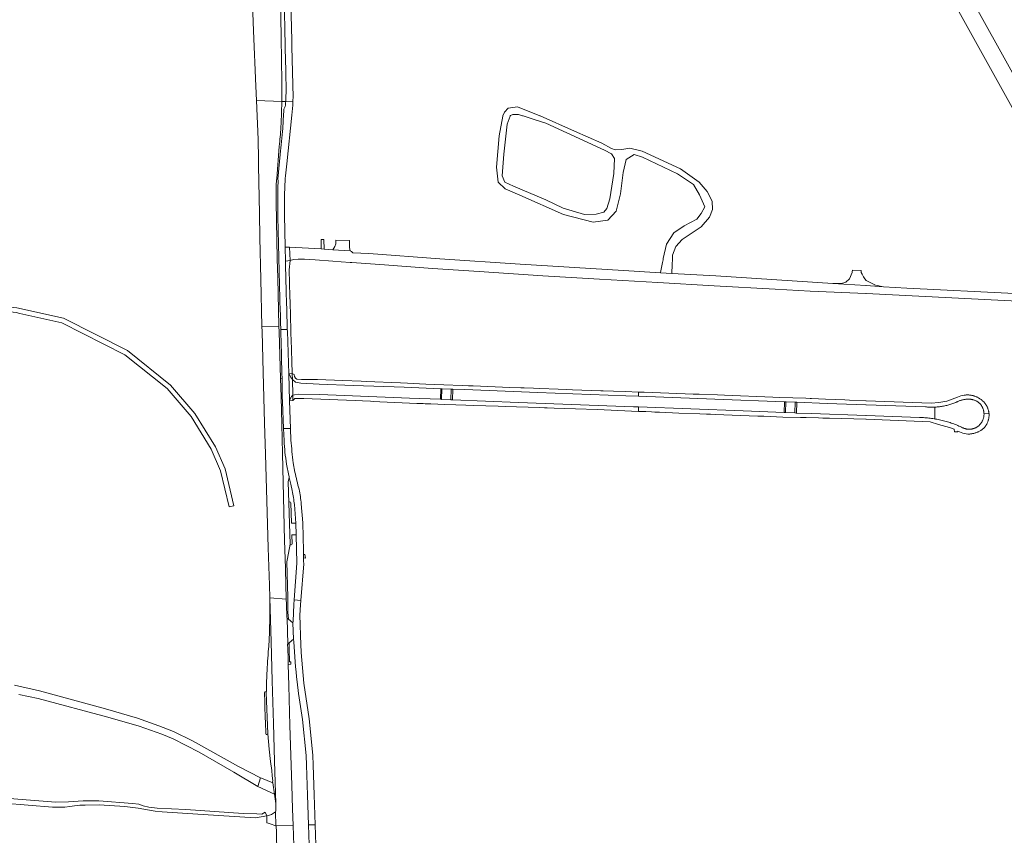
# Model space of a CAD drawing. Extents: x 146402 to 164798, y 455483 to 464134.
# Tile 176 of 256: x 155626 to 156061, y 460182 to 460542. Entities that reach past the tile are written whole.
import ezdxf

# ---------------------------------------------------------------- set-up
doc = ezdxf.new("R2010")
doc.units = 0
doc.header["$LTSCALE"] = 0.2
for name, color, linetype, lineweight in [('B-XX-VH-VERHARDING_BETONSTRAATSTEEN-GV', 252, 'CONTINUOUS', 18), ('B-XX-VH-VERHARDING_FUNDERING_ZAND-GV', 252, 'CONTINUOUS', 18), ('B-XX-VH-VERHARDING_GESLOTEN-GV', 252, 'CONTINUOUS', 18), ('B-XX-VH-VERHARDING_HALFVERHARDING-GV', 252, 'CONTINUOUS', 18), ('B-XX-VH-VERHARDING_OPEN-GV', 252, 'CONTINUOUS', 18), ('B-XX-VH-VERHARDING_STRAATBAKSTEEN-GV', 252, 'CONTINUOUS', 18), ('B-XX-VH-VERHARDING_TEGEL-GV', 252, 'CONTINUOUS', 18)]:
    doc.layers.add(name, color=color, linetype=linetype, lineweight=lineweight)

msp = doc.modelspace()

# ---------------------------------------------------------------- linework, layer by layer
at = {"layer": 'B-XX-VH-VERHARDING_BETONSTRAATSTEEN-GV'}
msp.add_lwpolyline([(155997.807, 460431.726), (155993.948, 460431.869), (155993.853, 460431.066), (155993.823, 460430.814), (155992.63, 460428.04), (155991.121, 460426.539), (155989.188, 460425.903), (155985.36, 460425.931), (155985.235, 460425.932), (155999.875, 460424.974), (156000, 460424.966), (156007.732, 460424.494), (156004.161, 460425.185), (156000, 460427.273), (155999.907, 460427.398), (155999.141, 460428.425), (155998.901, 460428.864), (155998.284, 460429.994), (155997.882, 460430.731)], close=True, dxfattribs=at)
msp.add_lwpolyline([(155625.827, 460244.39), (155634.416, 460242.634), (155665.175, 460234.387), (155678.939, 460230.397), (155688.974, 460226.82), (155694.043, 460224.8), (155705.556, 460218.834), (155720.784, 460210.003), (155731.336, 460203.781), (155732.604, 460207.614), (155722.789, 460212.55), (155702.601, 460223.897), (155694.134, 460228.104), (155687.681, 460230.594), (155678.249, 460233.883), (155664.095, 460237.982), (155635.004, 460245.971), (155623.948, 460248.439)], dxfattribs=at)
at = {"layer": 'B-XX-VH-VERHARDING_FUNDERING_ZAND-GV'}
for points in [[(155855.901, 460500.05), (155846.045, 460504.006), (155841.946, 460503.377), (155840.256, 460501.63), (155839.614, 460500), (155839.564, 460499.875), (155838.011, 460491.204), (155836.723, 460477.349), (155837.54, 460470.665), (155840.641, 460467.702), (155847.117, 460464.939), (155866.389, 460456.356), (155879.495, 460453.03), (155885.895, 460453.874), (155889.602, 460457.94), (155891.533, 460465.52), (155892.784, 460474.991), (155894.018, 460480.629), (155897.606, 460482.838), (155901.277, 460481.757), (155916.714, 460474.382), (155923.845, 460469.716), (155926.462, 460465.14), (155928.769, 460459.725), (155927.195, 460456.777), (155925.214, 460454.282), (155919.656, 460451.463), (155915.04, 460448.245), (155911.884, 460443.346), (155910.45, 460436.986), (155910.413, 460436.799), (155910.33, 460436.374), (155910.087, 460435.135), (155909.942, 460434.395), (155909.238, 460430.801), (155909.214, 460430.676), (155914.231, 460430.395), (155914.236, 460430.52), (155914.369, 460434.107), (155914.397, 460434.868), (155914.443, 460436.083), (155914.458, 460436.487), (155914.529, 460438.41), (155915.921, 460442.219), (155918.733, 460445.404), (155923.135, 460448.314), (155927.14, 460450.926), (155930.853, 460455.191), (155932.181, 460458.55), (155932.056, 460462.274), (155929.874, 460466.493), (155926.308, 460470.731), (155917.966, 460476.598), (155901.038, 460484.376), (155895.733, 460485.647), (155892.161, 460485.148), (155889.155, 460484.99), (155887.606, 460485.528), (155883.286, 460487.969), (155871.196, 460493.202), (155856.026, 460500)], [(155843.934, 460500.524), (155846.456, 460500.634), (155848.329, 460500.04), (155848.454, 460500), (155848.579, 460499.96), (155853.484, 460498.403), (155858.607, 460496.683), (155884.474, 460484.873), (155887.531, 460483.135), (155888.884, 460481.198), (155888.602, 460474.51), (155886.892, 460463.347), (155885.517, 460459.038), (155884.132, 460457.462), (155880.76, 460456.485), (155875.651, 460456.391), (155866.162, 460459.121), (155858.635, 460462.805), (155844.267, 460468.892), (155840.494, 460470.718), (155839.231, 460473.422), (155840.01, 460482.995), (155841.499, 460496.232), (155842.79, 460499.875), (155842.834, 460500), (155842.959, 460500.06)], [(155771.824, 460444.87), (155765.908, 460445.093), (155765.771, 460443.483), (155765.333, 460442.267), (155764.571, 460440.831), (155772.123, 460440.315), (155771.807, 460441.758)], [(155625.005, 460415.15), (155593.627, 460418.593), (155593.448, 460416.484), (155624.656, 460413.06), (155626.338, 460412.683), (155644.866, 460408.526), (155672.645, 460394.47), (155691.339, 460379.556), (155701.88, 460367.244), (155710.847, 460352.742), (155714.967, 460343.188), (155718.677, 460327.338), (155720.79, 460327.646), (155716.91, 460344.026), (155712.728, 460353.723), (155703.594, 460368.496), (155692.816, 460381.085), (155673.795, 460396.26), (155645.587, 460410.533)]]:
    msp.add_lwpolyline(points, close=True, dxfattribs=at)
msp.add_lwpolyline([(155597.566, 460198.149), (155640.69, 460194.685), (155643.692, 460194.648), (155646.091, 460194.679), (155648.439, 460194.96), (155650.503, 460195.229), (155652.762, 460195.524), (155655.196, 460195.555), (155661.38, 460195.622), (155672.602, 460194.915), (155678.565, 460194.097), (155686.016, 460192.909), (155689.122, 460192.596), (155709.506, 460191.201), (155730.407, 460189.925), (155735.331, 460190.777), (155734.601, 460192.409), (155733.145, 460191.562), (155730.996, 460191.599), (155724.939, 460191.761), (155699.548, 460193.54), (155686.975, 460194.224), (155683.247, 460194.578), (155680.748, 460195.259), (155678.817, 460195.898), (155676.013, 460196.297), (155661.117, 460197.464), (155654.259, 460197.403), (155647.716, 460196.966), (155642.242, 460196.767), (155578.748, 460201.802)], dxfattribs=at)
at = {"layer": 'B-XX-VH-VERHARDING_GESLOTEN-GV'}
for points in [[(155741.655, 460535.66), (155741.088, 460563.511), (155740.598, 460584.077), (155740.351, 460596.536), (155740.322, 460598.04), (155740.16, 460606.212), (155740.032, 460612.213), (155726.521, 460611.925), (155726.98, 460603.103), (155727.677, 460585.28), (155728.564, 460561.68), (155729.519, 460537.521), (155730.479, 460513.04), (155730.747, 460506.781)], [(155730.747, 460506.781), (155741.946, 460506.382), (155741.96, 460516.167)], [(155743.875, 460513.91), (155743.882, 460511.366)], [(155741.611, 460494.951), (155741.686, 460496.738), (155741.946, 460506.133), (155741.946, 460506.382), (155730.747, 460506.781), (155731.483, 460489.574), (155731.691, 460480.862), (155731.735, 460477.843), (155732.101, 460456.864), (155732.297, 460446.07), (155732.709, 460427.87), (155733.23, 460406.896), (155740.704, 460407.087), (155740.158, 460428.444), (155739.966, 460436.813), (155739.537, 460462.063)], [(155746.883, 460506.206), (155743.686, 460506.32)], [(155743.686, 460506.32), (155746.883, 460506.206)], [(155743.518, 460504.066), (155742.863, 460502.852)], [(155744.256, 460478.774), (155746.46, 460500.319)], [(155739.709, 460472.227), (155740.846, 460486.505)], [(155741.241, 460482.896), (155740.275, 460472.071), (155740.434, 460471.282), (155740.189, 460468.231)], [(155743.58, 460435.83), (155743.452, 460441.947), (155743.15, 460456.277), (155743.162, 460465.25), (155743.307, 460468.285)], [(155741.531, 460405.612), (155744.415, 460405.555)], [(155746.027, 460356.672), (155745.84, 460361.87), (155742.755, 460361.8), (155742.982, 460356.563)], [(155744.105, 460346.178), (155745.074, 460341.073), (155745.169, 460340.643), (155745.264, 460340.212), (155745.911, 460337.314), (155746.564, 460334.418)], [(155747.796, 460342.597), (155747.066, 460346.673)], [(155747.532, 460328.242), (155748.147, 460320.111), (155748.362, 460314.866), (155748.581, 460302.337), (155747.374, 460286.211), (155750.334, 460285.971)], [(155750.334, 460285.971), (155751.644, 460302.152), (155751.571, 460303.215), (155751.503, 460304.685), (155751.535, 460306.168), (155751.582, 460307.891), (155751.21, 460320.169), (155750.576, 460328.561)], [(155746.735, 460193.858), (155746.396, 460204.322), (155745.551, 460230.632), (155745.053, 460248.355), (155744.791, 460257.666), (155744.719, 460260.238), (155744.604, 460264.673), (155744.533, 460266.392), (155744.61, 460266.667), (155744.307, 460278.086), (155744.18, 460278.343), (155744.022, 460284.229), (155743.955, 460286.487), (155736.661, 460287.078), (155737.301, 460267.694), (155737.754, 460250.386), (155738.292, 460231.566), (155738.754, 460214.92), (155739.274, 460196.191)], [(155739.274, 460196.191), (155738.754, 460214.92), (155738.292, 460231.566), (155737.754, 460250.386), (155737.301, 460267.694), (155736.661, 460287.078)], [(155756.696, 460186.829), (155756.285, 460200.011), (155755.839, 460213.192), (155755.639, 460217.606), (155754.026, 460233.57), (155751.728, 460249.415), (155750.468, 460262.889), (155750.243, 460270.251), (155750.227, 460270.774), (155750.041, 460274.903), (155750.037, 460275.207), (155749.981, 460279.449), (155750.171, 460283.959), (155750.334, 460285.971), (155747.374, 460286.211), (155747.22, 460284.153), (155746.942, 460276.775), (155746.914, 460276.056), (155747.182, 460268.863), (155747.306, 460267.681)], [(155735.383, 460253.629), (155735.193, 460248.498), (155735.195, 460245.886), (155735.116, 460245.231)], [(155748.713, 460250.001), (155749.303, 460244.752), (155751.043, 460233.269), (155752.67, 460217.489), (155752.86, 460213.122), (155753.274, 460199.93), (155753.713, 460186.74), (155756.696, 460186.829)], [(155735.116, 460245.231), (155735.761, 460227.07), (155736.407, 460220.214), (155737.047, 460214.852), (155737.531, 460210.799), (155737.777, 460208.412), (155738.048, 460206.188), (155737.878, 460205.845), (155737.947, 460205.298), (155738.787, 460200.419)], [(155739.382, 460192.838), (155739.225, 460192.562), (155739.411, 460186.313), (155746.972, 460186.539), (155746.735, 460193.858)], [(155756.95, 460178.047), (155756.825, 460182.438), (155756.696, 460186.829), (155753.713, 460186.74), (155753.865, 460182.346), (155754.02, 460177.952), (155755.047, 460149.353), (155756.016, 460120.751), (155756.659, 460104.257), (155757.024, 460099.215)]]:
    msp.add_lwpolyline(points, dxfattribs=at)
for points in [[(155743, 460552.896, 0.0014625), (155743.875, 460513.91)], [(155746.934, 460509.617, -0.0018564), (155745.947, 460554.34)], [(155741.96, 460516.167, 0.0035397), (155741.655, 460535.66)], [(155743.882, 460511.366, -0.0122838), (155743.686, 460506.32)], [(155746.883, 460506.206, 0.010263), (155746.934, 460509.617)], [(155743.686, 460506.32, -0.0053602), (155743.518, 460504.066)], [(155746.46, 460500.319, 0.0181673), (155746.883, 460506.206)], [(155742.863, 460502.852, -0.0077335), (155742.362, 460494.446)], [(155740.846, 460486.505, 0.0105369), (155741.611, 460494.951)], [(155742.362, 460494.446, -0.0103068), (155741.241, 460482.896)], [(155743.307, 460468.285, -0.0300357), (155744.256, 460478.774)], [(155739.519, 460469.327, -0.0206912), (155739.709, 460472.227)], [(155739.537, 460462.063, -0.0099118), (155739.519, 460469.327)], [(155740.189, 460468.231, 0.0055274), (155740.292, 460453.938)], [(155740.292, 460453.938, 0.0022965), (155741.531, 460405.612)], [(155744.415, 460405.555, -0.0016182), (155743.58, 460435.83)], [(155742.982, 460356.563, 0.0320757), (155744.105, 460346.178)], [(155747.066, 460346.673, -0.0172917), (155746.027, 460356.672)], [(155749.646, 460335.029, -0.0242831), (155747.796, 460342.597)], [(155750.576, 460328.561, 0.0250182), (155749.646, 460335.029)], [(155746.564, 460334.418, -0.0226698), (155747.532, 460328.242)], [(155736.661, 460287.078, -0.0136577), (155736.556, 460272.8)], [(155736.556, 460272.8, -0.0095652), (155736.157, 460264.545)], [(155747.306, 460267.681, 0.0120433), (155748.713, 460250.001)], [(155736.157, 460264.545, 0.0152085), (155735.383, 460253.629)], [(155738.787, 460200.419, -0.0229645), (155739.274, 460196.191)], [(155739.274, 460196.191, -0.0179047), (155739.382, 460192.838)]]:
    msp.add_lwpolyline(points, format="xyb", dxfattribs=at)
for points in [[(155736.661, 460287.078), (155743.955, 460286.487), (155743.565, 460299.748), (155743.64, 460300.184), (155743.235, 460312.445), (155742.252, 460350.822), (155741.948, 460363.856), (155741.623, 460375.852), (155741.342, 460383.988), (155740.769, 460404.536), (155740.704, 460407.087), (155733.23, 460406.896), (155733.283, 460404.774), (155733.742, 460386.599), (155734.067, 460375.586), (155734.355, 460364.289), (155734.77, 460350.515), (155735.674, 460319.584), (155736.028, 460309.146), (155736.475, 460292.74)], [(155745.84, 460361.87), (155745.402, 460374.048), (155745.052, 460386.052), (155744.439, 460404.794), (155744.415, 460405.555), (155741.531, 460405.612), (155741.606, 460403.152), (155741.682, 460400.692), (155741.985, 460386.121), (155742.081, 460384.031), (155742.162, 460375.837), (155742.238, 460373.706), (155742.755, 460361.8)], [(155742.081, 460384.031), (155741.342, 460383.988), (155741.623, 460375.852), (155742.162, 460375.837)], [(155749.702, 460098.701), (155749.623, 460099.65), (155749.101, 460109.496), (155748.904, 460115.04), (155748.594, 460130.083), (155747.789, 460161.149), (155747.259, 460177.662), (155746.972, 460186.539), (155739.411, 460186.313), (155739.522, 460186.224), (155739.61, 460183.676), (155739.67, 460181.582), (155740.417, 460155.016), (155741.029, 460133.973), (155741.476, 460116.929), (155741.668, 460110.755), (155741.718, 460108.88), (155741.613, 460108.36), (155742.21, 460098.176)]]:
    msp.add_lwpolyline(points, close=True, dxfattribs=at)
at = {"layer": 'B-XX-VH-VERHARDING_HALFVERHARDING-GV'}
for points in [[(156078.517, 460494.09), (156047.863, 460549.207), (156023.244, 460592.453), (155992.991, 460646.748), (155973.193, 460681.813), (155970.073, 460686.896), (155967.561, 460686.602), (155968.077, 460685.672), (155966.056, 460684.589), (155965.325, 460685.896), (155965.208, 460686.105), (155965.002, 460686.009), (155963.645, 460685.373), (156070.326, 460493.012)], [(156065.563, 460421.488), (156017.998, 460423.868), (156007.732, 460424.494), (156000, 460424.966), (155999.875, 460424.974), (155985.235, 460425.932), (155933.678, 460429.304), (155914.231, 460430.395), (155909.214, 460430.676), (155892.871, 460431.593), (155847.2, 460434.417), (155811.703, 460436.849), (155780.412, 460439.14), (155773.385, 460439.522), (155772.706, 460440.016), (155772.123, 460440.315), (155764.571, 460440.831), (155760.627, 460441.101), (155759.368, 460441.188), (155745.351, 460442.008), (155745.716, 460436.09), (155747.189, 460436.491), (155749.16, 460436.645), (155752.047, 460436.716), (155756.652, 460436.403), (155764.497, 460435.801), (155768.146, 460435.49), (155772.096, 460435.228), (155772.971, 460435.165), (155787.296, 460434.13), (155808.497, 460432.614), (155829.097, 460431.15), (155857.297, 460429.313), (155882.299, 460427.836), (155908.05, 460426.356), (155932.851, 460424.929), (155959.853, 460423.396), (155975.259, 460422.606), (155999.875, 460421.494), (156000, 460421.488), (156072.719, 460417.778)]]:
    msp.add_lwpolyline(points, dxfattribs=at)
at = {"layer": 'B-XX-VH-VERHARDING_OPEN-GV'}
for points in [[(155741.946, 460506.382), (155741.946, 460506.133), (155741.686, 460496.738), (155741.611, 460494.951)], [(155743.686, 460506.32), (155741.946, 460506.382)], [(155742.863, 460502.852), (155743.518, 460504.066)], [(155740.846, 460486.505), (155739.709, 460472.227)], [(155740.189, 460468.231), (155740.434, 460471.282), (155740.275, 460472.071), (155741.241, 460482.896)], [(155739.537, 460462.063), (155739.966, 460436.813), (155740.158, 460428.444), (155740.704, 460407.087), (155740.769, 460404.536), (155741.342, 460383.988), (155742.081, 460384.031), (155741.985, 460386.121), (155741.682, 460400.692), (155741.606, 460403.152), (155741.531, 460405.612)], [(155746.175, 460399.377), (155745.998, 460405.234), (155745.655, 460417.664), (155745.587, 460420.141), (155745.259, 460431.975), (155745.716, 460436.09), (155743.58, 460435.83)], [(155744.415, 460405.555), (155744.439, 460404.794), (155745.052, 460386.052), (155745.297, 460386.058), (155746.602, 460386.121), (155746.55, 460388.014), (155746.479, 460389.727)], [(155745.297, 460386.058), (155745.052, 460386.052), (155745.402, 460374.048)], [(155746.672, 460383.547), (155746.602, 460386.121), (155745.297, 460386.058)], [(155746.862, 460376.585), (155746.672, 460383.547)], [(155742.982, 460356.563), (155742.755, 460361.8), (155742.238, 460373.706), (155742.162, 460375.837), (155741.623, 460375.852), (155741.948, 460363.856), (155742.252, 460350.822), (155743.235, 460312.445), (155743.64, 460300.184), (155743.565, 460299.748), (155743.955, 460286.487), (155744.022, 460284.229), (155744.18, 460278.343), (155744.307, 460278.086), (155744.881, 460277.67), (155744.71, 460280.805), (155744.588, 460287.392), (155744.195, 460303.009), (155744.444, 460304.521), (155745.693, 460310.838), (155745.11, 460328.983)], [(155745.402, 460374.048), (155746.919, 460374.235), (155746.918, 460374.772), (155746.862, 460376.581), (155746.862, 460376.585)], [(155745.11, 460328.983), (155744.846, 460338.284), (155745.264, 460340.212), (155745.169, 460340.643), (155745.074, 460341.073), (155744.105, 460346.178)], [(155745.11, 460328.983), (155745.693, 460310.838)], [(155746.593, 460310.88), (155746.466, 460314.833), (155748.362, 460314.866), (155748.147, 460320.111), (155746.287, 460319.998), (155746.012, 460328.992)], [(155734.268, 460245.292), (155734.443, 460240.874), (155734.463, 460239.505), (155734.667, 460233.869), (155734.706, 460232.338), (155734.889, 460227.007)], [(155735.761, 460227.07), (155735.116, 460245.231)]]:
    msp.add_lwpolyline(points, dxfattribs=at)
for points in [[(155743.518, 460504.066, 0.0053602), (155743.686, 460506.32)], [(155742.362, 460494.446, 0.0077335), (155742.863, 460502.852)], [(155741.611, 460494.951, -0.0105369), (155740.846, 460486.505)], [(155741.241, 460482.896, 0.0103068), (155742.362, 460494.446)], [(155739.709, 460472.227, 0.0206912), (155739.519, 460469.327)], [(155739.519, 460469.327, 0.0099118), (155739.537, 460462.063)], [(155740.292, 460453.938, -0.0055274), (155740.189, 460468.231)], [(155741.531, 460405.612, -0.0022965), (155740.292, 460453.938)], [(155743.58, 460435.83, 0.0016182), (155744.415, 460405.555)], [(155746.479, 460389.727, -0.0066321), (155746.175, 460399.377)], [(155746.672, 460383.547, -0.1446016), (155745.297, 460386.058)], [(155745.297, 460386.058, 0.1446016), (155746.672, 460383.547)], [(155745.402, 460374.048, -0.1859395), (155746.862, 460376.585)], [(155746.862, 460376.585, 0.1859395), (155745.402, 460374.048)], [(155744.105, 460346.178, -0.0320757), (155742.982, 460356.563)], [(155746.012, 460328.992, 0.990035), (155745.11, 460328.983)], [(155745.693, 460310.838, 0.9577661), (155746.593, 460310.88)], [(155735.116, 460245.231, 0.8054984), (155734.268, 460245.292)], [(155734.889, 460227.007, 0.8566539), (155735.761, 460227.07)]]:
    msp.add_lwpolyline(points, format="xyb", dxfattribs=at)
for points in [[(155745.351, 460442.008), (155743.452, 460441.947), (155743.58, 460435.83), (155745.716, 460436.09)], [(155752.188, 460306.263), (155751.535, 460306.168), (155751.503, 460304.685), (155752.398, 460304.608)], [(155744.881, 460277.67), (155744.307, 460278.086), (155744.61, 460266.667), (155745.157, 460267.177), (155747.182, 460268.863), (155746.914, 460276.056)], [(155744.61, 460266.667), (155744.533, 460266.392), (155744.604, 460264.673), (155744.719, 460260.238), (155744.791, 460257.666), (155745.948, 460257.728), (155745.893, 460258.779), (155745.373, 460258.789), (155745.247, 460264.346), (155745.157, 460267.177)], [(155738.787, 460200.419), (155737.947, 460205.298), (155732.941, 460207.483), (155732.604, 460207.614), (155731.336, 460203.781)], [(155736.771, 460187.252), (155739.411, 460186.313), (155739.225, 460192.562), (155737.36, 460191.376), (155736.036, 460190.985), (155735.331, 460190.777), (155735.41, 460187.737), (155735.942, 460187.548), (155736.383, 460187.391)]]:
    msp.add_lwpolyline(points, close=True, dxfattribs=at)
at = {"layer": 'B-XX-VH-VERHARDING_STRAATBAKSTEEN-GV'}
for points in [[(155746.672, 460383.547), (155746.862, 460376.585), (155746.862, 460376.581), (155747.584, 460376.764), (155749.265, 460377.101), (155758.819, 460376.885), (155798.336, 460375.303), (155812.055, 460374.76), (155812.06, 460374.885), (155812.25, 460379.333), (155812.255, 460379.458), (155795.945, 460380.105), (155773.602, 460380.938), (155758.546, 460381.491), (155750.351, 460381.85), (155748.005, 460382.277)], [(155816.807, 460379.278), (155812.72, 460379.44), (155812.715, 460379.315), (155812.535, 460374.866), (155812.53, 460374.741), (155816.641, 460374.578), (155816.645, 460374.703), (155816.803, 460379.153)], [(155822.818, 460379.039), (155817.569, 460379.248), (155817.564, 460379.123), (155817.37, 460374.674), (155817.365, 460374.549), (155846.436, 460373.4), (155897.354, 460371.5), (155899.463, 460371.42), (155945.748, 460369.671), (155963.764, 460368.936), (155963.77, 460369.061), (155963.967, 460373.529), (155963.973, 460373.654), (155933.162, 460374.812), (155899.463, 460376.113), (155893.909, 460376.328), (155854.861, 460377.782)], [(156045.443, 460374.843), (156045.188, 460374.85), (156044.933, 460374.848), (156044.679, 460374.839), (156044.424, 460374.822), (156044.276, 460374.808), (156043.981, 460374.78), (156043.688, 460374.745), (156043.395, 460374.701), (156043.104, 460374.65), (156042.814, 460374.591), (156042.526, 460374.524), (156042.24, 460374.449), (156041.956, 460374.367), (156041.674, 460374.276), (156041.395, 460374.179), (156041.119, 460374.073), (156040.845, 460373.961), (156040.575, 460373.841), (156040.308, 460373.713), (156040.221, 460373.67), (156040.087, 460373.611), (156039.652, 460373.426), (156039.214, 460373.248), (156038.773, 460373.077), (156038.329, 460372.914), (156037.883, 460372.759), (156037.434, 460372.611), (156036.982, 460372.47), (156036.528, 460372.338), (156036.072, 460372.213), (156035.614, 460372.095), (156035.154, 460371.986), (156034.692, 460371.884), (156034.229, 460371.791), (156033.764, 460371.705), (156033.298, 460371.626), (156032.83, 460371.556), (156032.362, 460371.494), (156031.892, 460371.44), (156031.421, 460371.393), (156030.95, 460371.355), (156030.478, 460371.324), (156030.303, 460371.315), (156030.303, 460366.122), (156030.673, 460366.059), (156031.263, 460365.953), (156031.852, 460365.839), (156032.439, 460365.717), (156033.025, 460365.587), (156033.608, 460365.449), (156034.19, 460365.304), (156034.77, 460365.15), (156035.348, 460364.99), (156035.923, 460364.821), (156036.496, 460364.645), (156037.067, 460364.461), (156037.635, 460364.269), (156038.201, 460364.07), (156038.764, 460363.864), (156039.324, 460363.65), (156039.882, 460363.428), (156040.436, 460363.199), (156040.987, 460362.963), (156041.535, 460362.719), (156042.08, 460362.468), (156042.621, 460362.21), (156042.83, 460362.113), (156043.041, 460362.024), (156043.256, 460361.942), (156043.474, 460361.867), (156043.694, 460361.8), (156043.916, 460361.741), (156044.14, 460361.69), (156044.366, 460361.646), (156044.593, 460361.611), (156044.821, 460361.583), (156045.05, 460361.563), (156045.28, 460361.551), (156045.51, 460361.547), (156045.74, 460361.551), (156045.969, 460361.563), (156046.198, 460361.584), (156046.426, 460361.611), (156046.653, 460361.648), (156046.879, 460361.691), (156047.103, 460361.743), (156047.325, 460361.802), (156047.545, 460361.87), (156047.763, 460361.944), (156047.977, 460362.027), (156048.189, 460362.116), (156048.398, 460362.213), (156048.602, 460362.317), (156048.804, 460362.429), (156049.001, 460362.547), (156049.185, 460362.666), (156049.373, 460362.804), (156049.557, 460362.949), (156049.735, 460363.1), (156049.908, 460363.257), (156050.076, 460363.419), (156050.238, 460363.588), (156050.394, 460363.761), (156050.544, 460363.94), (156050.688, 460364.124), (156050.826, 460364.313), (156050.957, 460364.507), (156051.081, 460364.705), (156051.199, 460364.907), (156051.309, 460365.113), (156051.412, 460365.322), (156051.508, 460365.535), (156051.597, 460365.751), (156051.679, 460365.97), (156051.752, 460366.192), (156051.818, 460366.416), (156051.877, 460366.642), (156051.927, 460366.87), (156051.97, 460367.1), (156052.005, 460367.331), (156052.032, 460367.563), (156052.051, 460367.796), (156052.062, 460368.03), (156052.065, 460368.263), (156052.06, 460368.497), (156052.059, 460368.53), (156052.045, 460368.763), (156052.022, 460368.996), (156051.992, 460369.228), (156051.953, 460369.458), (156051.907, 460369.687), (156051.853, 460369.915), (156051.792, 460370.14), (156051.722, 460370.363), (156051.645, 460370.584), (156051.561, 460370.802), (156051.469, 460371.017), (156051.37, 460371.229), (156051.263, 460371.437), (156051.15, 460371.641), (156051.029, 460371.841), (156050.902, 460372.038), (156050.768, 460372.229), (156050.628, 460372.416), (156050.481, 460372.598), (156050.329, 460372.775), (156050.17, 460372.947), (156050.005, 460373.113), (156049.835, 460373.273), (156049.66, 460373.428), (156049.523, 460373.541), (156049.307, 460373.676), (156049.087, 460373.805), (156048.863, 460373.927), (156048.635, 460374.041), (156048.404, 460374.148), (156048.169, 460374.248), (156047.932, 460374.341), (156047.692, 460374.426), (156047.449, 460374.503), (156047.203, 460374.573), (156046.956, 460374.635), (156046.707, 460374.69), (156046.457, 460374.736), (156046.205, 460374.775), (156045.951, 460374.805), (156045.698, 460374.828)], [(155968.743, 460373.474), (155964.627, 460373.629), (155964.621, 460373.504), (155964.403, 460369.035), (155964.397, 460368.91), (155968.544, 460368.741), (155968.549, 460368.866), (155968.738, 460373.349)], [(155982.821, 460372.946), (155969.382, 460373.45), (155969.377, 460373.325), (155969.193, 460368.84), (155969.188, 460368.715), (155975.895, 460368.441), (155999.875, 460367.583), (156000, 460367.579), (156023.547, 460366.716), (156024.114, 460366.705), (156024.714, 460366.687), (156025.313, 460366.66), (156025.911, 460366.625), (156026.509, 460366.582), (156027.107, 460366.531), (156027.704, 460366.472), (156028.3, 460366.405), (156028.895, 460366.331), (156029.489, 460366.248), (156030.082, 460366.158), (156030.303, 460366.122), (156030.303, 460371.315), (156030.006, 460371.302), (156029.534, 460371.287), (156029.061, 460371.281), (156028.588, 460371.282), (156028.115, 460371.292), (156027.643, 460371.31), (156027.171, 460371.335), (156026.699, 460371.369), (156026.228, 460371.41), (156000, 460372.3), (155999.875, 460372.305)]]:
    msp.add_lwpolyline(points, close=True, dxfattribs=at)
at = {"layer": 'B-XX-VH-VERHARDING_TEGEL-GV'}
for points in [[(155760.533, 460445.296), (155759.289, 460445.343), (155759.368, 460441.188), (155760.627, 460441.101)], [(155747.393, 460385.771), (155746.602, 460386.121), (155746.672, 460383.547), (155748.005, 460382.277), (155750.351, 460381.85), (155758.546, 460381.491), (155773.602, 460380.938), (155795.945, 460380.105), (155812.255, 460379.458), (155812.72, 460379.44), (155816.807, 460379.278), (155817.569, 460379.248), (155822.818, 460379.039), (155854.861, 460377.782), (155893.909, 460376.328), (155899.463, 460376.113), (155899.463, 460377.962), (155893.699, 460378.174), (155888.435, 460378.363), (155883.852, 460378.528), (155882.877, 460378.563), (155870.399, 460379.011), (155867.773, 460379.105), (155864.072, 460379.238), (155855.908, 460379.531), (155853.133, 460379.637), (155849, 460379.795), (155847.958, 460379.835), (155847.461, 460379.854), (155842.642, 460380.038), (155829.687, 460380.534), (155826.479, 460380.657), (155824.401, 460380.736), (155821.602, 460380.843), (155813.457, 460381.154), (155805.561, 460381.506), (155802.744, 460381.631), (155797.532, 460381.863), (155794.442, 460382), (155779.304, 460382.673), (155776.999, 460382.764), (155768.968, 460383.083), (155757.725, 460383.528), (155750.735, 460383.567), (155748.648, 460383.684), (155748.04, 460384.11), (155747.59, 460384.88)], [(155812.72, 460379.44), (155812.255, 460379.458), (155812.25, 460379.333), (155812.06, 460374.885), (155812.055, 460374.76), (155812.53, 460374.741), (155812.535, 460374.866), (155812.715, 460379.315)], [(155817.569, 460379.248), (155816.807, 460379.278), (155816.803, 460379.153), (155816.645, 460374.703), (155816.641, 460374.578), (155817.365, 460374.549), (155817.37, 460374.674), (155817.564, 460379.123)], [(155747.584, 460376.764), (155746.862, 460376.581), (155746.918, 460374.772), (155746.919, 460374.235), (155747.239, 460374.726), (155747.765, 460375.123), (155751.66, 460375.13), (155762.851, 460374.688), (155774.432, 460374.176), (155777.635, 460374.035), (155781.203, 460373.878), (155782.313, 460373.829), (155785.233, 460373.7), (155801.551, 460372.979), (155804.447, 460372.851), (155805.288, 460372.813), (155805.366, 460372.81), (155807.85, 460372.7), (155814.039, 460372.426), (155818.869, 460372.275), (155823.241, 460372.138), (155826.57, 460372.034), (155837.584, 460371.69), (155840.666, 460371.594), (155855.732, 460371.124), (155858.004, 460371.053), (155859.21, 460371.015), (155862.211, 460370.921), (155871.695, 460370.625), (155881.213, 460370.223), (155884.394, 460370.089), (155899.463, 460369.453), (155899.463, 460371.42), (155897.354, 460371.5), (155846.436, 460373.4), (155817.365, 460374.549), (155816.641, 460374.578), (155812.53, 460374.741), (155812.055, 460374.76), (155798.336, 460375.303), (155758.819, 460376.885), (155749.265, 460377.101)], [(155899.544, 460377.959), (155899.463, 460377.962), (155899.463, 460376.113), (155933.162, 460374.812), (155963.973, 460373.654), (155964.627, 460373.629), (155968.743, 460373.474), (155969.382, 460373.45), (155982.821, 460372.946), (155999.875, 460372.305), (156000, 460372.3), (156026.228, 460371.41), (156026.699, 460371.369), (156027.171, 460371.335), (156027.643, 460371.31), (156028.115, 460371.292), (156028.588, 460371.282), (156029.061, 460371.281), (156029.534, 460371.287), (156030.006, 460371.302), (156030.303, 460371.315), (156030.478, 460371.324), (156030.95, 460371.355), (156031.421, 460371.393), (156031.892, 460371.44), (156032.362, 460371.494), (156032.83, 460371.556), (156033.298, 460371.626), (156033.764, 460371.705), (156034.229, 460371.791), (156034.692, 460371.884), (156035.154, 460371.986), (156035.614, 460372.095), (156036.072, 460372.213), (156036.528, 460372.338), (156036.982, 460372.47), (156037.434, 460372.611), (156037.883, 460372.759), (156038.329, 460372.914), (156038.773, 460373.077), (156039.214, 460373.248), (156039.652, 460373.426), (156040.087, 460373.611), (156040.221, 460373.67), (156040.308, 460373.713), (156040.575, 460373.841), (156040.845, 460373.961), (156041.119, 460374.073), (156041.395, 460374.179), (156041.674, 460374.276), (156041.956, 460374.367), (156042.24, 460374.449), (156042.526, 460374.524), (156042.814, 460374.591), (156043.104, 460374.65), (156043.395, 460374.701), (156043.688, 460374.745), (156043.981, 460374.78), (156044.276, 460374.808), (156044.424, 460374.822), (156044.679, 460374.839), (156044.933, 460374.848), (156045.188, 460374.85), (156045.443, 460374.843), (156045.698, 460374.828), (156045.951, 460374.805), (156046.205, 460374.775), (156046.457, 460374.736), (156046.707, 460374.69), (156046.956, 460374.635), (156047.203, 460374.573), (156047.449, 460374.503), (156047.692, 460374.426), (156047.932, 460374.341), (156048.169, 460374.248), (156048.404, 460374.148), (156048.635, 460374.041), (156048.863, 460373.927), (156049.087, 460373.805), (156049.307, 460373.676), (156049.523, 460373.541), (156049.66, 460373.428), (156049.835, 460373.273), (156050.005, 460373.113), (156050.17, 460372.947), (156050.329, 460372.775), (156050.481, 460372.598), (156050.628, 460372.416), (156050.768, 460372.229), (156050.902, 460372.038), (156051.029, 460371.841), (156051.15, 460371.641), (156051.263, 460371.437), (156051.37, 460371.229), (156051.469, 460371.017), (156051.561, 460370.802), (156051.645, 460370.584), (156051.722, 460370.363), (156051.792, 460370.14), (156051.853, 460369.915), (156051.907, 460369.687), (156051.953, 460369.458), (156051.992, 460369.228), (156052.022, 460368.996), (156052.045, 460368.763), (156052.059, 460368.53), (156054.272, 460368.303), (156054.252, 460368.562), (156054.225, 460368.819), (156054.189, 460369.076), (156054.146, 460369.332), (156054.095, 460369.586), (156054.036, 460369.838), (156053.969, 460370.089), (156053.894, 460370.337), (156053.812, 460370.582), (156053.722, 460370.826), (156053.625, 460371.066), (156053.521, 460371.303), (156053.409, 460371.537), (156053.29, 460371.767), (156053.164, 460371.994), (156053.031, 460372.216), (156052.891, 460372.434), (156052.745, 460372.648), (156052.592, 460372.857), (156052.433, 460373.062), (156052.267, 460373.261), (156052.095, 460373.455), (156051.918, 460373.644), (156051.734, 460373.827), (156051.546, 460374.005), (156051.351, 460374.177), (156051.152, 460374.342), (156050.968, 460374.495), (156050.747, 460374.669), (156050.522, 460374.836), (156050.293, 460374.997), (156050.058, 460375.15), (156049.82, 460375.298), (156049.577, 460375.438), (156049.331, 460375.571), (156049.08, 460375.698), (156048.827, 460375.817), (156048.57, 460375.929), (156048.31, 460376.033), (156048.047, 460376.13), (156047.781, 460376.22), (156047.513, 460376.301), (156047.242, 460376.375), (156046.97, 460376.442), (156046.696, 460376.5), (156046.42, 460376.551), (156046.144, 460376.594), (156045.865, 460376.629), (156045.586, 460376.656), (156045.307, 460376.675), (156045.027, 460376.686), (156044.746, 460376.689), (156044.466, 460376.684), (156044.186, 460376.671), (156043.907, 460376.65), (156043.628, 460376.621), (156043.35, 460376.584), (156041.821, 460376.232), (156040.368, 460375.641), (156035.692, 460373.967), (156032.095, 460373.37), (156028.682, 460373.107), (156000, 460374.082), (155999.875, 460374.088), (155992.619, 460374.407), (155990.668, 460374.493), (155982.089, 460374.87), (155975.902, 460375.104), (155975.312, 460375.127), (155973.324, 460375.202), (155961.922, 460375.634), (155958.811, 460375.752), (155937.417, 460376.562), (155934.428, 460376.675), (155926.291, 460376.974), (155923.747, 460377.068), (155923.659, 460377.071), (155912.866, 460377.468), (155902.044, 460377.867)], [(155945.748, 460369.671), (155899.463, 460371.42), (155899.463, 460369.453), (155902.798, 460369.312), (155905.25, 460369.209), (155906.765, 460369.145), (155908.707, 460369.063), (155917.287, 460368.701), (155926.637, 460368.343), (155929.585, 460368.23), (155931.255, 460368.166), (155933.281, 460368.088), (155952.117, 460367.366), (155954.274, 460367.283), (155954.851, 460367.261), (155963.255, 460366.939), (155970.992, 460366.732), (155973.492, 460366.665), (155978.987, 460366.518), (155980.944, 460366.465), (155983.764, 460366.389), (155999.875, 460365.957), (156000, 460365.954), (156028.277, 460364.808), (156031.98, 460363.645), (156036.804, 460362.314), (156038.922, 460361.605), (156038.977, 460360.357), (156040.464, 460360.393), (156040.471, 460360.703), (156042.664, 460359.853), (156044.965, 460359.364), (156044.981, 460359.364), (156045.277, 460359.373), (156045.573, 460359.389), (156045.868, 460359.413), (156046.162, 460359.446), (156046.456, 460359.486), (156046.748, 460359.534), (156047.039, 460359.591), (156047.328, 460359.655), (156047.615, 460359.726), (156047.901, 460359.806), (156048.184, 460359.893), (156048.464, 460359.988), (156048.742, 460360.09), (156049.018, 460360.2), (156049.29, 460360.317), (156049.558, 460360.441), (156049.824, 460360.573), (156050.085, 460360.712), (156050.343, 460360.858), (156050.597, 460361.01), (156050.847, 460361.17), (156051.092, 460361.336), (156051.332, 460361.509), (156051.568, 460361.688), (156051.799, 460361.873), (156052.025, 460362.065), (156052.078, 460362.122), (156052.25, 460362.316), (156052.416, 460362.514), (156052.576, 460362.718), (156052.73, 460362.927), (156052.877, 460363.141), (156053.017, 460363.358), (156053.151, 460363.58), (156053.278, 460363.806), (156053.397, 460364.036), (156053.51, 460364.27), (156053.615, 460364.507), (156053.713, 460364.747), (156053.803, 460364.99), (156053.886, 460365.235), (156053.962, 460365.483), (156054.029, 460365.733), (156054.089, 460365.985), (156054.141, 460366.239), (156054.185, 460366.495), (156054.222, 460366.751), (156054.25, 460367.009), (156054.27, 460367.267), (156054.283, 460367.526), (156054.287, 460367.785), (156054.284, 460368.044), (156054.272, 460368.303), (156052.059, 460368.53), (156052.06, 460368.497), (156052.065, 460368.263), (156052.062, 460368.03), (156052.051, 460367.796), (156052.032, 460367.563), (156052.005, 460367.331), (156051.97, 460367.1), (156051.927, 460366.87), (156051.877, 460366.642), (156051.818, 460366.416), (156051.752, 460366.192), (156051.679, 460365.97), (156051.597, 460365.751), (156051.508, 460365.535), (156051.412, 460365.322), (156051.309, 460365.113), (156051.199, 460364.907), (156051.081, 460364.705), (156050.957, 460364.507), (156050.826, 460364.313), (156050.688, 460364.124), (156050.544, 460363.94), (156050.394, 460363.761), (156050.238, 460363.588), (156050.076, 460363.419), (156049.908, 460363.257), (156049.735, 460363.1), (156049.557, 460362.949), (156049.373, 460362.804), (156049.185, 460362.666), (156049.001, 460362.547), (156048.804, 460362.429), (156048.602, 460362.317), (156048.398, 460362.213), (156048.189, 460362.116), (156047.977, 460362.027), (156047.763, 460361.944), (156047.545, 460361.87), (156047.325, 460361.802), (156047.103, 460361.743), (156046.879, 460361.691), (156046.653, 460361.648), (156046.426, 460361.611), (156046.198, 460361.584), (156045.969, 460361.563), (156045.74, 460361.551), (156045.51, 460361.547), (156045.28, 460361.551), (156045.05, 460361.563), (156044.821, 460361.583), (156044.593, 460361.611), (156044.366, 460361.646), (156044.14, 460361.69), (156043.916, 460361.741), (156043.694, 460361.8), (156043.474, 460361.867), (156043.256, 460361.942), (156043.041, 460362.024), (156042.83, 460362.113), (156042.621, 460362.21), (156042.08, 460362.468), (156041.535, 460362.719), (156040.987, 460362.963), (156040.436, 460363.199), (156039.882, 460363.428), (156039.324, 460363.65), (156038.764, 460363.864), (156038.201, 460364.07), (156037.635, 460364.269), (156037.067, 460364.461), (156036.496, 460364.645), (156035.923, 460364.821), (156035.348, 460364.99), (156034.77, 460365.15), (156034.19, 460365.304), (156033.608, 460365.449), (156033.025, 460365.587), (156032.439, 460365.717), (156031.852, 460365.839), (156031.263, 460365.953), (156030.673, 460366.059), (156030.303, 460366.122), (156030.082, 460366.158), (156029.489, 460366.248), (156028.895, 460366.331), (156028.3, 460366.405), (156027.704, 460366.472), (156027.107, 460366.531), (156026.509, 460366.582), (156025.911, 460366.625), (156025.313, 460366.66), (156024.714, 460366.687), (156024.114, 460366.705), (156023.547, 460366.716), (156000, 460367.579), (155999.875, 460367.583), (155975.895, 460368.441), (155969.188, 460368.715), (155968.544, 460368.741), (155964.397, 460368.91), (155963.764, 460368.936)], [(155964.627, 460373.629), (155963.973, 460373.654), (155963.967, 460373.529), (155963.77, 460369.061), (155963.764, 460368.936), (155964.397, 460368.91), (155964.403, 460369.035), (155964.621, 460373.504)], [(155969.382, 460373.45), (155968.743, 460373.474), (155968.738, 460373.349), (155968.549, 460368.866), (155968.544, 460368.741), (155969.188, 460368.715), (155969.193, 460368.84), (155969.377, 460373.325)]]:
    msp.add_lwpolyline(points, close=True, dxfattribs=at)

doc.saveas('drawing.dxf')
